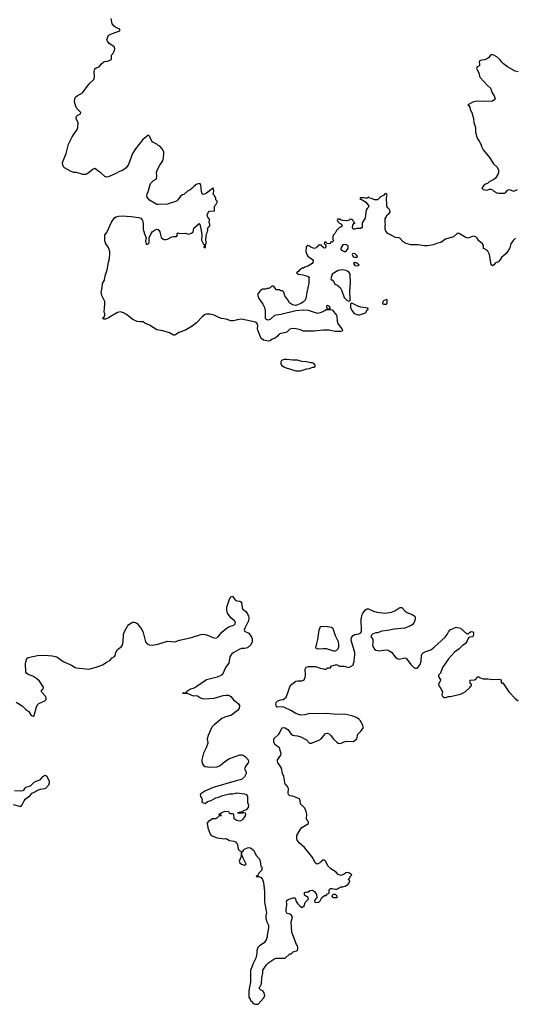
# Model space of a CAD drawing. Header units: inches. Extents: x 1980008 to 2252673, y 74414 to 260562.
# Tile 113 of 228: x 2067136 to 2073693, y 193518 to 206535. Entities that reach past the tile are written whole.
import ezdxf

# ---------------------------------------------------------------- set-up
doc = ezdxf.new("R2010")
doc.units = ezdxf.units.IN
doc.header["$MEASUREMENT"] = 0
for name, color, linetype in [('C0169', 7, 'Continuous'), ('C0179', 7, 'Continuous'), ('C0260', 7, 'Continuous'), ('C0270', 7, 'Continuous')]:
    doc.layers.add(name, color=color, linetype=linetype)

msp = doc.modelspace()

# ---------------------------------------------------------------- linework, layer by layer
at = {"layer": 'C0169', "color": 5, "elevation": 80}
for points in [[(2067090, 197512), (2067170, 197464), (2067216, 197416), (2067256, 197390), (2067290, 197335), (2067314, 197326), (2067330, 197335), (2067361, 197450), (2067378, 197482), (2067390, 197494), (2067470, 197529), (2067485, 197550), (2067485, 197570), (2067475, 197595), (2067426, 197650), (2067425, 197670), (2067445, 197690), (2067451, 197710), (2067398, 197790), (2067362, 197822), (2067310, 197856), (2067250, 197878), (2067231, 197891), (2067218, 197910), (2067215, 198030), (2067231, 198090), (2067250, 198104), (2067374, 198130), (2067467, 198133), (2067566, 198126), (2067630, 198110), (2067712, 198052), (2067822, 198002), (2067870, 197972), (2067890, 197965), (2068050, 197949), (2068150, 197974), (2068230, 198006), (2068281, 198039), (2068330, 198063), (2068362, 198098), (2068390, 198117), (2068399, 198130), (2068410, 198170), (2068430, 198209), (2068478, 198242), (2068495, 198265), (2068505, 198310), (2068508, 198410), (2068526, 198454), (2068563, 198517), (2068582, 198538), (2068630, 198569), (2068650, 198572), (2068670, 198567), (2068690, 198553), (2068754, 198474), (2068772, 198432), (2068801, 198310), (2068822, 198282), (2068850, 198270), (2068890, 198267), (2068962, 198278), (2069090, 198318), (2069190, 198312), (2069250, 198334), (2069390, 198363), (2069550, 198412), (2069590, 198408), (2069634, 198394), (2069690, 198367), (2069730, 198360), (2069762, 198378), (2069810, 198438), (2069870, 198488), (2069910, 198513), (2069968, 198532), (2069987, 198550), (2069990, 198570), (2069977, 198590), (2069930, 198628), (2069897, 198670), (2069887, 198690), (2069878, 198730), (2069878, 198770), (2069888, 198810), (2069910, 198873), (2069930, 198906), (2069950, 198916), (2069983, 198870), (2069997, 198857), (2070000, 198856)], [(2070000, 198186), (2069970, 198170), (2069944, 198150), (2069928, 198132), (2069918, 198110), (2069902, 198030), (2069861, 197970), (2069830, 197894), (2069807, 197870), (2069750, 197842), (2069610, 197810), (2069465, 197710), (2069430, 197693), (2069397, 197683), (2069342, 197650), (2069342, 197638), (2069329, 197631), (2069289, 197630), (2069350, 197630), (2069430, 197597), (2069470, 197599), (2069490, 197595), (2069530, 197570), (2069570, 197558), (2069710, 197564), (2069830, 197601), (2069870, 197605), (2069903, 197603), (2069930, 197586), (2069963, 197543), (2070000, 197516)], [(2070000, 197388), (2069938, 197342), (2069850, 197316), (2069810, 197295), (2069703, 197210), (2069680, 197180), (2069628, 197070), (2069618, 197030), (2069627, 196970), (2069605, 196910), (2069570, 196838), (2069548, 196750), (2069548, 196730), (2069557, 196697), (2069570, 196675), (2069590, 196662), (2069654, 196654), (2069750, 196656), (2069790, 196676), (2069850, 196729), (2069910, 196767), (2070000, 196798)], [(2067050, 196161), (2067150, 196134), (2067170, 196155), (2067194, 196206), (2067211, 196229), (2067270, 196273), (2067301, 196310), (2067345, 196330), (2067371, 196349), (2067410, 196362), (2067471, 196369), (2067484, 196376), (2067520, 196420), (2067532, 196450), (2067531, 196470), (2067494, 196534), (2067470, 196545), (2067430, 196515), (2067397, 196483), (2067330, 196455), (2067277, 196403), (2067215, 196385), (2067204, 196376), (2067189, 196350), (2067178, 196342), (2067150, 196335), (2067070, 196342)], [(2070000, 196471), (2069697, 196383), (2069586, 196334), (2069544, 196310), (2069525, 196290), (2069529, 196269), (2069549, 196230), (2069546, 196190), (2069590, 196175), (2069622, 196198), (2069670, 196212), (2069730, 196247), (2069770, 196258), (2069806, 196274), (2069910, 196301), (2069950, 196301), (2070000, 196310)], [(2070000, 195952), (2069976, 195970), (2069971, 196031), (2069950, 196038), (2069918, 196038), (2069902, 196062), (2069850, 196067), (2069802, 196050), (2069789, 196031), (2069769, 196030), (2069770, 196026), (2069790, 196026), (2069806, 196010), (2069770, 196006), (2069743, 195977), (2069730, 195971), (2069689, 195970), (2069629, 195930), (2069613, 195910), (2069622, 195890), (2069626, 195850), (2069650, 195782), (2069670, 195749), (2069750, 195721), (2069850, 195704), (2069870, 195708), (2069910, 195684), (2069970, 195674), (2069990, 195664), (2070000, 195654)]]:
    msp.add_lwpolyline(points, dxfattribs=at)
at = {"layer": 'C0179', "color": 5, "elevation": 80}
for points in [[(2070000, 198856), (2070011, 198851), (2070050, 198848), (2070070, 198836), (2070079, 198759), (2070086, 198746), (2070126, 198710), (2070150, 198679), (2070165, 198650), (2070170, 198630), (2070165, 198590), (2070113, 198490), (2070105, 198465), (2070110, 198450), (2070170, 198424), (2070205, 198370), (2070212, 198350), (2070212, 198312), (2070194, 198270), (2070150, 198233), (2070110, 198220), (2070070, 198220), (2070050, 198213), (2070000, 198186)], [(2070000, 195654), (2070007, 195647), (2070016, 195630), (2070028, 195568), (2070050, 195546), (2070062, 195542), (2070067, 195527), (2070068, 195470), (2070042, 195410), (2070048, 195390), (2070069, 195369), (2070110, 195359), (2070131, 195369), (2070094, 195450), (2070090, 195474), (2070078, 195478), (2070074, 195490), (2070074, 195530), (2070082, 195538), (2070090, 195538), (2070101, 195559), (2070112, 195568), (2070150, 195588), (2070170, 195590), (2070190, 195585), (2070230, 195554), (2070270, 195482), (2070304, 195444), (2070317, 195410), (2070325, 195345), (2070338, 195330), (2070338, 195290), (2070298, 195250), (2070286, 195226), (2070286, 195214), (2070274, 195214), (2070266, 195210), (2070266, 195206), (2070294, 195206), (2070333, 195193), (2070349, 195169), (2070363, 195130), (2070377, 195010), (2070373, 194870), (2070401, 194730), (2070393, 194690), (2070394, 194654), (2070405, 194610), (2070426, 194566), (2070429, 194530), (2070409, 194430), (2070409, 194410), (2070395, 194370), (2070369, 194331), (2070310, 194291), (2070289, 194270), (2070275, 194230), (2070274, 194190), (2070259, 194130), (2070219, 194050), (2070209, 194011), (2070189, 193970), (2070189, 193811), (2070175, 193750), (2070169, 193690), (2070168, 193612), (2070187, 193587), (2070190, 193566), (2070202, 193562), (2070206, 193550), (2070227, 193527), (2070250, 193518), (2070290, 193518), (2070361, 193599), (2070379, 193630), (2070371, 193670), (2070355, 193695), (2070322, 193710), (2070298, 193730), (2070314, 193746), (2070335, 193790), (2070341, 193870), (2070355, 193930), (2070351, 193970), (2070401, 194039), (2070431, 194069), (2070510, 194122), (2070530, 194129), (2070650, 194126), (2070710, 194186), (2070730, 194186), (2070754, 194210), (2070810, 194229), (2070818, 194250), (2070818, 194270), (2070811, 194290), (2070798, 194310), (2070737, 194470), (2070726, 194610), (2070745, 194670), (2070732, 194690), (2070710, 194711), (2070677, 194717), (2070670, 194722), (2070662, 194742), (2070662, 194770), (2070672, 194832), (2070672, 194850), (2070665, 194870), (2070672, 194890), (2070690, 194902), (2070730, 194917), (2070750, 194924), (2070770, 194924), (2070784, 194910), (2070796, 194876), (2070813, 194850), (2070841, 194821), (2070870, 194799), (2070901, 194819), (2070915, 194865), (2070946, 194894), (2070958, 194910), (2070951, 194931), (2070910, 194958), (2070904, 194970), (2070906, 194994), (2070930, 195004), (2070950, 195002), (2070976, 195024), (2071010, 195029), (2071037, 195010), (2071061, 194970), (2071069, 194930), (2071062, 194918), (2071049, 194910), (2071038, 194890), (2071042, 194870), (2071050, 194862), (2071092, 194868), (2071112, 194888), (2071132, 194930), (2071170, 194958), (2071190, 194958), (2071210, 194978), (2071230, 194986), (2071232, 195030), (2071250, 195048), (2071270, 195049), (2071310, 195039), (2071330, 195042), (2071390, 195069), (2071411, 195069), (2071442, 195078), (2071478, 195102), (2071497, 195123), (2071506, 195150), (2071482, 195170), (2071505, 195190), (2071511, 195210), (2071532, 195230), (2071490, 195258), (2071479, 195259), (2071450, 195255), (2071430, 195237), (2071390, 195223), (2071350, 195235), (2071325, 195265), (2071251, 195310), (2071220, 195340), (2071211, 195350), (2071185, 195405), (2071170, 195422), (2071150, 195422), (2071130, 195412), (2071108, 195390), (2071070, 195371), (2071046, 195390), (2071013, 195453), (2070980, 195500), (2070903, 195590), (2070832, 195652), (2070807, 195690), (2070801, 195710), (2070805, 195750), (2070850, 195833), (2070870, 195856), (2070955, 195910), (2070956, 195930), (2070939, 195950), (2070931, 195970), (2070934, 196030), (2070927, 196067), (2070907, 196110), (2070851, 196170), (2070848, 196208), (2070836, 196236), (2070751, 196270), (2070710, 196276), (2070694, 196290), (2070690, 196310), (2070693, 196373), (2070679, 196399), (2070650, 196431), (2070643, 196450), (2070630, 196530), (2070612, 196570), (2070602, 196642), (2070567, 196687), (2070553, 196710), (2070548, 196730), (2070549, 196751), (2070593, 196810), (2070595, 196830), (2070580, 196890), (2070570, 196913), (2070530, 196938), (2070514, 196954), (2070500, 196990), (2070500, 197030), (2070564, 197090), (2070578, 197110), (2070604, 197170), (2070610, 197175), (2070630, 197178), (2070650, 197174), (2070684, 197150), (2070729, 197090), (2070750, 197077), (2070770, 197070), (2070810, 197067), (2070855, 197055), (2070930, 197013), (2070970, 196970), (2070998, 196970), (2071095, 197010), (2071124, 197030), (2071183, 197097), (2071210, 197103), (2071230, 197093), (2071253, 197073), (2071290, 197024), (2071330, 196984), (2071350, 196969), (2071370, 196965), (2071391, 196969), (2071450, 196996), (2071547, 196993), (2071570, 197004), (2071595, 197030), (2071611, 197090), (2071650, 197129), (2071681, 197170), (2071681, 197190), (2071675, 197210), (2071641, 197270), (2071621, 197290), (2071591, 197310), (2071530, 197330), (2071450, 197350), (2071290, 197353), (2071190, 197362), (2071090, 197358), (2070970, 197364), (2070910, 197346), (2070850, 197342), (2070790, 197361), (2070724, 197404), (2070630, 197445), (2070610, 197451), (2070547, 197447), (2070534, 197450), (2070523, 197490), (2070531, 197510), (2070552, 197530), (2070590, 197544), (2070622, 197550), (2070640, 197560), (2070660, 197580), (2070686, 197634), (2070710, 197715), (2070736, 197750), (2070790, 197789), (2070815, 197795), (2070870, 197795), (2070902, 197810), (2070915, 197845), (2070918, 197870), (2070912, 197948), (2070926, 197974), (2070957, 197983), (2071050, 197984), (2071110, 197962), (2071155, 197955), (2071170, 197948), (2071190, 197948), (2071210, 197966), (2071250, 197966), (2071254, 197970), (2071254, 197990), (2071329, 198009), (2071369, 197989), (2071430, 197989), (2071490, 197969), (2071553, 198007), (2071554, 198030), (2071562, 198050), (2071565, 198110), (2071571, 198130), (2071571, 198169), (2071526, 198314), (2071523, 198330), (2071526, 198366), (2071550, 198396), (2071570, 198406), (2071623, 198417), (2071651, 198430), (2071658, 198450), (2071655, 198610), (2071665, 198670), (2071675, 198690), (2071710, 198733), (2071733, 198747), (2071750, 198748), (2071816, 198716), (2071862, 198702), (2071970, 198688), (2072057, 198703), (2072099, 198721), (2072150, 198755), (2072170, 198763), (2072190, 198762), (2072235, 198715), (2072258, 198698), (2072330, 198670), (2072365, 198650), (2072370, 198630), (2072368, 198610), (2072354, 198566), (2072330, 198534), (2072315, 198525), (2072230, 198491), (2072090, 198479), (2072002, 198458), (2071926, 198450), (2071870, 198431), (2071846, 198430), (2071806, 198410), (2071787, 198393), (2071786, 198370), (2071807, 198347), (2071809, 198290), (2071804, 198270), (2071809, 198250), (2071830, 198215), (2071850, 198199), (2071890, 198193), (2071976, 198204), (2072010, 198201), (2072053, 198173), (2072103, 198110), (2072130, 198088), (2072158, 198082), (2072230, 198099), (2072250, 198096), (2072309, 198009), (2072350, 197971), (2072370, 197964), (2072390, 197964), (2072403, 197970), (2072433, 198010), (2072447, 198054), (2072450, 198130), (2072461, 198150), (2072476, 198164), (2072510, 198184), (2072575, 198205), (2072620, 198240), (2072766, 198374), (2072793, 198407), (2072810, 198442), (2072831, 198469), (2072910, 198503), (2072930, 198501), (2072970, 198489), (2073050, 198418), (2073070, 198418), (2073085, 198435), (2073110, 198445), (2073130, 198443), (2073142, 198430), (2073141, 198410), (2073130, 198376), (2073090, 198372), (2073075, 198365), (2073057, 198323), (2073032, 198288), (2072990, 198256), (2072950, 198216), (2072887, 198173), (2072810, 198086), (2072730, 197971), (2072702, 197898), (2072675, 197870), (2072675, 197850), (2072702, 197810), (2072698, 197790), (2072678, 197750), (2072682, 197730), (2072703, 197703), (2072715, 197670), (2072728, 197650), (2072723, 197610), (2072729, 197590), (2072750, 197573), (2072770, 197574), (2072810, 197589), (2072830, 197586), (2072854, 197590), (2072970, 197618), (2073030, 197648), (2073094, 197710), (2073098, 197722), (2073114, 197730), (2073114, 197750), (2073098, 197758), (2073094, 197770), (2073098, 197802), (2073152, 197808), (2073177, 197823), (2073190, 197846), (2073210, 197846), (2073218, 197838), (2073270, 197821), (2073330, 197821), (2073393, 197813), (2073475, 197815), (2073506, 197810), (2073506, 197770), (2073510, 197766), (2073530, 197766), (2073609, 197650), (2073690, 197562), (2073730, 197532)], [(2070000, 197516), (2070032, 197492), (2070046, 197470), (2070041, 197430), (2070019, 197401), (2070000, 197388)], [(2070000, 196798), (2070050, 196816), (2070076, 196816), (2070094, 196810), (2070125, 196790), (2070161, 196750), (2070164, 196730), (2070159, 196710), (2070129, 196670), (2070109, 196630), (2070133, 196593), (2070132, 196568), (2070110, 196525), (2070069, 196491), (2070000, 196471)], [(2070000, 196310), (2070010, 196312), (2070110, 196301), (2070134, 196290), (2070150, 196268), (2070152, 196192), (2070165, 196150), (2070159, 196121), (2070132, 196088), (2070089, 196070), (2070086, 196054), (2070078, 196058), (2070057, 196057), (2070018, 196050), (2070050, 196043), (2070091, 196049), (2070104, 196056), (2070118, 196050), (2070124, 196030), (2070121, 196010), (2070090, 195964), (2070073, 195950), (2070050, 195940), (2070007, 195947), (2070000, 195952)]]:
    msp.add_lwpolyline(points, dxfattribs=at)
for points in [[(2071145, 198515), (2071113, 198507), (2071105, 198495), (2071096, 198464), (2071078, 198342), (2071057, 198270), (2071052, 198230), (2071077, 198217), (2071150, 198223), (2071190, 198221), (2071290, 198191), (2071310, 198191), (2071330, 198198), (2071346, 198214), (2071357, 198243), (2071360, 198270), (2071355, 198310), (2071315, 198390), (2071283, 198483), (2071260, 198500), (2071208, 198510)], [(2071290, 194926), (2071266, 194950), (2071288, 194972), (2071310, 194972), (2071334, 194950), (2071330, 194926)]]:
    msp.add_lwpolyline(points, close=True, dxfattribs=at)
at = {"layer": 'C0260', "color": 5, "elevation": 80}
msp.add_lwpolyline([(2070000, 202563), (2069967, 202553), (2069930, 202553), (2069870, 202578), (2069806, 202586), (2069770, 202597), (2069710, 202631), (2069650, 202641), (2069610, 202643), (2069590, 202638), (2069550, 202606), (2069474, 202526), (2069418, 202482), (2069330, 202430), (2069241, 202399), (2069199, 202370), (2069185, 202365), (2069170, 202365), (2069117, 202397), (2069030, 202423), (2068950, 202435), (2068856, 202496), (2068790, 202524), (2068770, 202539), (2068750, 202543), (2068730, 202539), (2068690, 202547), (2068632, 202570), (2068550, 202636), (2068510, 202659), (2068470, 202671), (2068430, 202666), (2068310, 202592), (2068270, 202574), (2068250, 202574), (2068234, 202590), (2068253, 202607), (2068262, 202630), (2068262, 202650), (2068252, 202670), (2068252, 202690), (2068258, 202710), (2068263, 202790), (2068261, 202810), (2068223, 202890), (2068215, 202930), (2068227, 202990), (2068231, 203049), (2068257, 203090), (2068267, 203150), (2068295, 203230), (2068310, 203330), (2068323, 203377), (2068329, 203450), (2068327, 203470), (2068310, 203523), (2068278, 203570), (2068262, 203610), (2068265, 203690), (2068290, 203722), (2068350, 203859), (2068390, 203914), (2068410, 203929), (2068443, 203937), (2068510, 203944), (2068550, 203936), (2068610, 203935), (2068710, 203920), (2068737, 203910), (2068756, 203890), (2068766, 203870), (2068772, 203830), (2068770, 203766), (2068786, 203706), (2068809, 203650), (2068802, 203610), (2068810, 203566), (2068830, 203568), (2068850, 203586), (2068851, 203650), (2068875, 203710), (2068891, 203730), (2068930, 203757), (2068950, 203764), (2068970, 203762), (2068992, 203732), (2068999, 203690), (2069010, 203658), (2069035, 203635), (2069049, 203629), (2069070, 203629), (2069090, 203634), (2069150, 203664), (2069170, 203669), (2069211, 203669), (2069225, 203690), (2069222, 203710), (2069230, 203718), (2069249, 203709), (2069330, 203714), (2069370, 203702), (2069410, 203715), (2069431, 203729), (2069442, 203778), (2069510, 203842), (2069519, 203830), (2069537, 203750), (2069545, 203690), (2069542, 203622), (2069570, 203566), (2069582, 203562), (2069586, 203550), (2069569, 203530), (2069590, 203518), (2069596, 203530), (2069593, 203567), (2069602, 203578), (2069605, 203590), (2069601, 203630), (2069603, 203670), (2069610, 203706), (2069621, 203730), (2069625, 203750), (2069622, 203770), (2069638, 203802), (2069652, 203810), (2069652, 203830), (2069642, 203850), (2069642, 203870), (2069654, 203890), (2069625, 203925), (2069618, 203950), (2069619, 203970), (2069640, 204000), (2069650, 204005), (2069714, 204010), (2069714, 204070), (2069730, 204086), (2069752, 204132), (2069733, 204153), (2069732, 204172), (2069714, 204210), (2069694, 204230), (2069705, 204270), (2069700, 204300), (2069692, 204312), (2069682, 204298), (2069610, 204243), (2069590, 204231), (2069565, 204225), (2069551, 204231), (2069542, 204262), (2069531, 204351), (2069525, 204365), (2069510, 204372), (2069470, 204358), (2069434, 204326), (2069416, 204304), (2069390, 204286), (2069355, 204270), (2069310, 204225), (2069290, 204221), (2069270, 204206), (2069250, 204186), (2069230, 204155), (2069210, 204135), (2069198, 204130), (2069090, 204097), (2068970, 204091), (2068950, 204094), (2068856, 204150), (2068825, 204190), (2068817, 204210), (2068821, 204230), (2068842, 204278), (2068869, 204371), (2068907, 204410), (2068945, 204430), (2068951, 204469), (2068945, 204515), (2068956, 204544), (2068991, 204610), (2069031, 204670), (2069041, 204710), (2069045, 204770), (2069042, 204790), (2069022, 204830), (2068990, 204862), (2068970, 204872), (2068951, 204891), (2068890, 204922), (2068855, 204995), (2068844, 205004), (2068830, 205005), (2068767, 204953), (2068669, 204830), (2068630, 204765), (2068577, 204623), (2068543, 204577), (2068497, 204543), (2068458, 204530), (2068410, 204503), (2068310, 204458), (2068290, 204453), (2068262, 204462), (2068210, 204511), (2068170, 204536), (2068150, 204556), (2068130, 204566), (2068110, 204561), (2068061, 204519), (2068030, 204499), (2068010, 204491), (2067971, 204491), (2067890, 204514), (2067850, 204517), (2067810, 204533), (2067730, 204575), (2067715, 204590), (2067707, 204610), (2067705, 204645), (2067710, 204670), (2067752, 204768), (2067781, 204890), (2067830, 204985), (2067897, 205083), (2067905, 205110), (2067908, 205170), (2067885, 205230), (2067884, 205250), (2067907, 205273), (2067941, 205290), (2067947, 205310), (2067897, 205357), (2067878, 205390), (2067862, 205450), (2067865, 205490), (2067875, 205510), (2067896, 205530), (2067966, 205570), (2068054, 205686), (2068116, 205744), (2068126, 205774), (2068122, 205850), (2068130, 205887), (2068150, 205900), (2068187, 205913), (2068218, 205950), (2068250, 205978), (2068270, 205988), (2068290, 205982), (2068352, 206010), (2068353, 206067), (2068370, 206086), (2068390, 206126), (2068396, 206150), (2068390, 206171), (2068370, 206191), (2068321, 206221), (2068298, 206250), (2068291, 206270), (2068301, 206310), (2068318, 206330), (2068350, 206349), (2068462, 206390), (2068462, 206410), (2068410, 206431), (2068385, 206450), (2068360, 206480), (2068345, 206550)], dxfattribs=at)
at = {"layer": 'C0270', "color": 5, "elevation": 80}
for points in [[(2073730, 205848), (2073690, 205854), (2073590, 205912), (2073539, 205950), (2073514, 205974), (2073490, 206010), (2073450, 206043), (2073410, 206066), (2073390, 206071), (2073369, 206071), (2073337, 206030), (2073310, 206013), (2073283, 206003), (2073230, 205996), (2073219, 205990), (2073214, 205970), (2073221, 205950), (2073221, 205930), (2073210, 205921), (2073187, 205913), (2073178, 205890), (2073211, 205831), (2073219, 205790), (2073230, 205770), (2073325, 205665), (2073366, 205630), (2073386, 205570), (2073414, 205530), (2073428, 205490), (2073420, 205480), (2073390, 205458), (2073290, 205453), (2073210, 205459), (2073166, 205454), (2073130, 205447), (2073066, 205410), (2073079, 205399), (2073090, 205378), (2073096, 205350), (2073118, 205310), (2073139, 205230), (2073145, 205175), (2073167, 205110), (2073166, 205050), (2073188, 204970), (2073216, 204930), (2073237, 204890), (2073250, 204850), (2073270, 204815), (2073352, 204712), (2073404, 204630), (2073449, 204589), (2073469, 204550), (2073469, 204511), (2073462, 204490), (2073430, 204442), (2073410, 204422), (2073346, 204390), (2073326, 204370), (2073300, 204360), (2073278, 204342), (2073248, 204308), (2073266, 204290), (2073290, 204284), (2073317, 204283), (2073350, 204294), (2073370, 204295), (2073390, 204288), (2073409, 204269), (2073450, 204245), (2073470, 204241), (2073550, 204241), (2073568, 204252), (2073590, 204281), (2073610, 204292), (2073674, 204270), (2073722, 204290)], [(2073694, 203646), (2073665, 203615), (2073634, 203570), (2073619, 203521), (2073603, 203490), (2073570, 203445), (2073509, 203390), (2073499, 203370), (2073470, 203332), (2073430, 203322), (2073410, 203294), (2073390, 203282), (2073373, 203293), (2073351, 203430), (2073330, 203474), (2073310, 203494), (2073274, 203510), (2073271, 203550), (2073258, 203570), (2073211, 203610), (2073190, 203645), (2073170, 203665), (2073135, 203675), (2073070, 203647), (2073030, 203659), (2072950, 203707), (2072930, 203711), (2072874, 203666), (2072770, 203636), (2072710, 203588), (2072650, 203575), (2072610, 203560), (2072530, 203546), (2072490, 203544), (2072402, 203558), (2072310, 203557), (2072250, 203576), (2072210, 203599), (2072166, 203646), (2072150, 203653), (2072110, 203657), (2072041, 203690), (2072006, 203710), (2071980, 203740), (2071971, 203770), (2071971, 203810), (2071976, 203830), (2071971, 203850), (2071972, 203908), (2071991, 203930), (2071992, 203950), (2072022, 203970), (2072038, 203990), (2072034, 204014), (2072019, 204039), (2072002, 204050), (2071993, 204073), (2071991, 204190), (2071998, 204210), (2071990, 204234), (2071978, 204238), (2071965, 204235), (2071950, 204212), (2071910, 204192), (2071870, 204152), (2071830, 204152), (2071790, 204172), (2071758, 204178), (2071750, 204194), (2071742, 204178), (2071730, 204174), (2071710, 204174), (2071690, 204182), (2071650, 204182), (2071638, 204170), (2071710, 204128), (2071738, 204098), (2071755, 204070), (2071748, 204052), (2071736, 204044), (2071720, 204020), (2071709, 203910), (2071666, 203850), (2071666, 203790), (2071650, 203774), (2071593, 203773), (2071570, 203765), (2071547, 203767), (2071541, 203790), (2071543, 203817), (2071558, 203842), (2071574, 203850), (2071558, 203858), (2071544, 203884), (2071530, 203892), (2071510, 203898), (2071494, 203886), (2071464, 203876), (2071410, 203879), (2071390, 203885), (2071370, 203897), (2071343, 203897), (2071335, 203890), (2071346, 203866), (2071366, 203846), (2071393, 203833), (2071398, 203818), (2071406, 203810), (2071387, 203793), (2071366, 203790), (2071326, 203750), (2071310, 203714), (2071286, 203690), (2071278, 203670), (2071278, 203630), (2071286, 203610), (2071270, 203594), (2071247, 203593), (2071242, 203578), (2071230, 203574), (2071198, 203578), (2071190, 203594), (2071167, 203593), (2071166, 203570), (2071182, 203562), (2071186, 203550), (2071182, 203518), (2071170, 203514), (2071158, 203518), (2071153, 203533), (2071138, 203538), (2071130, 203554), (2071087, 203553), (2071082, 203538), (2071067, 203533), (2071062, 203518), (2071047, 203513), (2071030, 203512), (2070987, 203527), (2070970, 203542), (2070950, 203552), (2070927, 203533), (2070922, 203470), (2070935, 203430), (2070950, 203408), (2071010, 203366), (2071018, 203350), (2071016, 203324), (2071006, 203310), (2070950, 203278), (2070910, 203265), (2070890, 203252), (2070869, 203251), (2070860, 203240), (2070836, 203224), (2070828, 203212), (2070798, 203190), (2070826, 203170), (2070882, 203162), (2070946, 203146), (2070968, 203130), (2070962, 203110), (2070961, 203050), (2070933, 202930), (2070924, 202850), (2070913, 202827), (2070893, 202807), (2070855, 202785), (2070790, 202759), (2070745, 202765), (2070706, 202790), (2070686, 202830), (2070644, 202884), (2070630, 202934), (2070614, 202950), (2070590, 202952), (2070570, 202962), (2070530, 202962), (2070504, 203004), (2070490, 203012), (2070470, 203011), (2070450, 202992), (2070430, 202982), (2070410, 202982), (2070390, 202972), (2070350, 202974), (2070323, 202957), (2070298, 202930), (2070288, 202910), (2070288, 202890), (2070302, 202850), (2070354, 202774), (2070375, 202730), (2070384, 202690), (2070385, 202590), (2070408, 202570), (2070431, 202569), (2070460, 202580), (2070510, 202628), (2070530, 202635), (2070590, 202643), (2070790, 202689), (2070890, 202699), (2070953, 202693), (2071070, 202655), (2071130, 202668), (2071174, 202690), (2071190, 202706), (2071250, 202706), (2071270, 202698), (2071329, 202630), (2071334, 202610), (2071335, 202550), (2071349, 202510), (2071398, 202450), (2071406, 202430), (2071402, 202418), (2071387, 202413), (2071310, 202411), (2071230, 202431), (2071150, 202431), (2071030, 202419), (2070890, 202418), (2070850, 202436), (2070794, 202450), (2070749, 202451), (2070710, 202445), (2070675, 202410), (2070659, 202401), (2070593, 202387), (2070570, 202376), (2070549, 202350), (2070517, 202323), (2070478, 202310), (2070449, 202291), (2070430, 202285), (2070360, 202300), (2070330, 202321), (2070286, 202430), (2070281, 202450), (2070285, 202490), (2070282, 202510), (2070269, 202529), (2070255, 202535), (2070070, 202576), (2070013, 202567), (2070000, 202563)]]:
    msp.add_lwpolyline(points, dxfattribs=at)
for points in [[(2071450, 203564), (2071410, 203558), (2071383, 203517), (2071383, 203503), (2071392, 203490), (2071410, 203478), (2071430, 203471), (2071450, 203472), (2071482, 203510), (2071484, 203530), (2071480, 203540), (2071470, 203555)], [(2071570, 203446), (2071538, 203442), (2071534, 203430), (2071550, 203402), (2071570, 203394), (2071590, 203394), (2071602, 203398), (2071606, 203410)], [(2071410, 203229), (2071350, 203221), (2071271, 203169), (2071254, 203110), (2071258, 203098), (2071270, 203094), (2071290, 203074), (2071310, 203034), (2071330, 203032), (2071374, 202994), (2071396, 202950), (2071430, 202862), (2071470, 202822), (2071490, 202814), (2071502, 202818), (2071507, 202833), (2071504, 202950), (2071513, 203050), (2071509, 203170), (2071493, 203193), (2071471, 203211), (2071450, 203221)], [(2071570, 203326), (2071554, 203310), (2071570, 203286), (2071610, 203282), (2071626, 203290), (2071596, 203316)], [(2071990, 202838), (2071950, 202818), (2071934, 202790), (2071938, 202778), (2071953, 202773), (2071990, 202774), (2071998, 202790), (2071998, 202830)], [(2071210, 202758), (2071194, 202750), (2071198, 202718), (2071230, 202714), (2071242, 202718), (2071246, 202730), (2071230, 202746)], [(2071530, 202786), (2071518, 202782), (2071514, 202770), (2071514, 202730), (2071532, 202690), (2071562, 202650), (2071610, 202632), (2071630, 202632), (2071670, 202645), (2071710, 202662), (2071718, 202670), (2071727, 202693), (2071746, 202710), (2071742, 202722), (2071650, 202735), (2071610, 202748)], [(2070670, 202044), (2070637, 202043), (2070602, 202030), (2070591, 202010), (2070591, 201990), (2070601, 201970), (2070630, 201946), (2070650, 201936), (2070791, 201891), (2070850, 201891), (2070890, 201905), (2070930, 201918), (2070970, 201922), (2071010, 201942), (2071030, 201942), (2071046, 201950), (2071046, 201970), (2071026, 201990), (2071010, 201998), (2070990, 201998), (2070930, 202014), (2070870, 202017), (2070810, 202033), (2070750, 202033)]]:
    msp.add_lwpolyline(points, close=True, dxfattribs=at)

doc.saveas('drawing.dxf')
